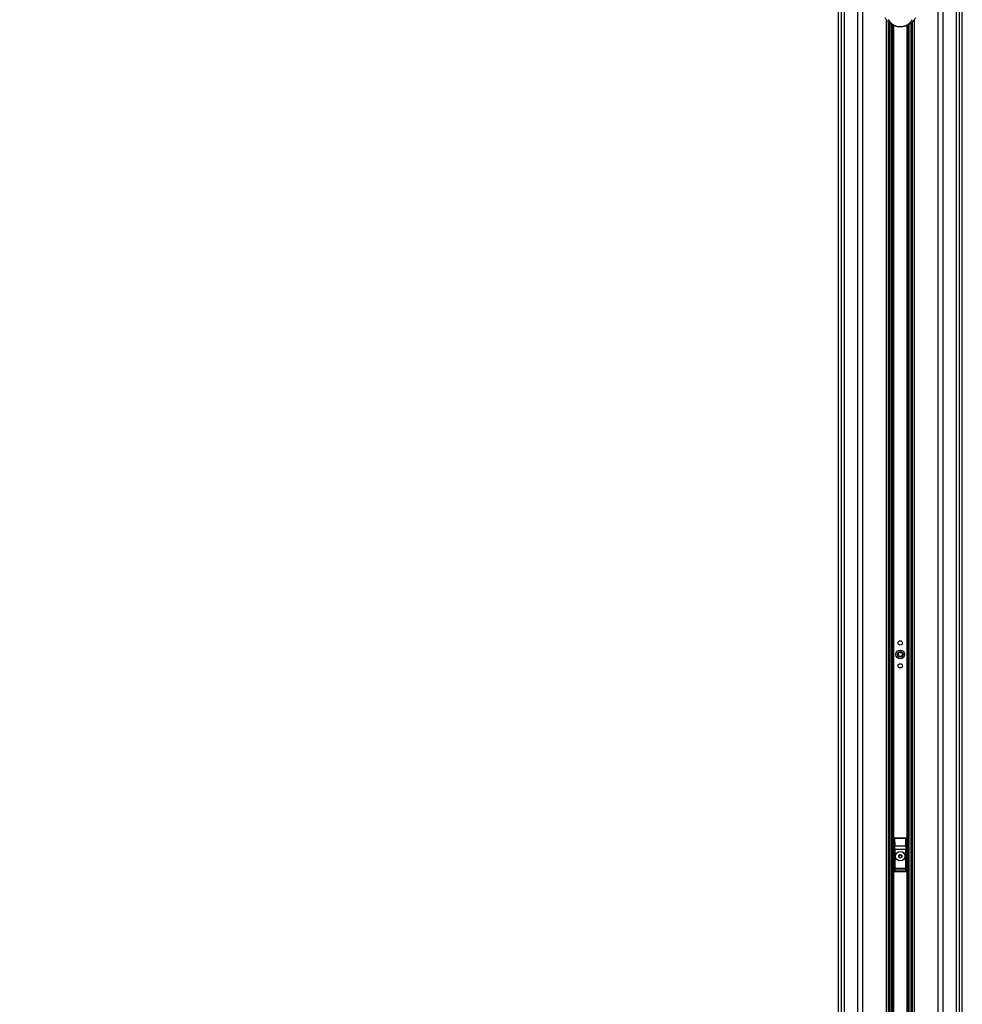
# Paper-space layout '4M DUO Surface plate' of a CAD drawing. Header units: millimetres. Extents: x 20 to 26560, y 40 to 17993.
# Tile 75 of 87: x 20719 to 22689, y 3899 to 5957. Entities that reach past the tile are written whole.
import ezdxf

# ---------------------------------------------------------------- set-up
doc = ezdxf.new("R2010")
doc.units = ezdxf.units.MM
doc.layers.add('COMPONENT_GEOMETRY', color=7, linetype='Continuous')
doc.styles.add('SLDTEXTSTYLE0', font='TXT', dxfattribs={"width": 0.75})
doc.dimstyles.new('SLDDIMSTYLE0', dxfattribs={"dimtxt": 150, "dimasz": 6.604, "dimexe": 0, "dimexo": 0.0625, "dimgap": 37.5, "dimtad": 0, "dimtih": 1, "dimtoh": 1, "dimdec": 0, "dimlfac": 0.5, "dimrnd": 1e-09, "dimzin": 12, "dimdsep": 46, "dimtxsty": 'SLDTEXTSTYLE0', "dimsah": 1, "dimcen": 0.09, "dimadec": 0, "dimazin": 3, "dimtfac": 1, "dimtdec": 0, "dimtofl": 0, "dimtmove": 0, "dimatfit": 3, "dimfxl": 1, "dimfrac": 2, "dimtolj": 1, "dimtzin": 12, "dimarcsym": 0})

# ---------------------------------------------------------------- blocks, each defined once
blk = doc.blocks.new('_D_14')
at = {"layer": 'COMPONENT_GEOMETRY', "color": 7, "ltscale": 2}
for p, q in [((18559.1, 6646.7), (18559.1, 2125)), ((22239.5, 2281.8), (22239.5, 2125)), ((18559.1, 2131.3), (20177.6, 2131.3)), ((22239.5, 2131.3), (20621, 2131.3))]:
    blk.add_line(p, q, dxfattribs=at)
for points in [[(18559.1, 2131.3), (18565.7, 2130.3), (18565.7, 2132.3)], [(22239.5, 2131.3), (22232.9, 2132.3), (22232.9, 2130.3)]]:
    blk.add_solid(points, dxfattribs=at)
at = {"layer": 'COMPONENT_GEOMETRY', "color": 7, "ltscale": 2, "insert": (20177.6, 2205.6), "char_height": 150, "attachment_point": 1, "style": 'SLDTEXTSTYLE0'}
blk.add_mtext('1840', dxfattribs=at)

psp = doc.layouts.new('4M DUO Surface plate')

# ---------------------------------------------------------------- linework, layer by layer
at = {"color": 7, "linetype": 'Continuous', "lineweight": 25, "ltscale": 2}
for p, q in [((22429.93, 6571.32), (22429.93, 2354.33)), ((22689.06, 2354.33), (22689.06, 6571.32)), ((22534.86, 2354.33), (22534.86, 5952.23)), ((22535.5, 5951.57), (22534.86, 5951.57)), ((22584.14, 5951.57), (22583.55, 5951.57)), ((22584.14, 5952.07), (22584.14, 2354.33)), ((22546.5, 4245.33), (22546.5, 4177.33)), ((22546.67, 4245.15), (22546.5, 4245.33)), ((22547, 4229.57), (22546.67, 4245.15)), ((22547.49, 4246.33), (22547.67, 4246.15)), ((22571.5, 4246.33), (22547.49, 4246.33)), ((22547.67, 4246.15), (22547.67, 4245.52)), ((22547.67, 4246.15), (22571.32, 4246.15)), ((22547.67, 4245.52), (22548, 4229.95)), ((22571.32, 4245.52), (22547.67, 4245.52)), ((22570.99, 4229.95), (22571.32, 4245.52)), ((22571.32, 4246.15), (22571.5, 4246.33)), ((22571.32, 4246.15), (22571.32, 4245.52)), ((22572.32, 4245.15), (22571.99, 4229.57)), ((22572.5, 4245.33), (22572.32, 4245.15)), ((22572.5, 4177.33), (22572.5, 4245.33)), ((22547.08, 4183.22), (22547.08, 4222.45)), ((22547.08, 4222.45), (22548.07, 4222.45)), ((22548, 4229.95), (22570.99, 4229.95)), ((22548.07, 4222.45), (22548.07, 4183.22)), ((22570.92, 4222.45), (22548.07, 4222.45)), ((22570.92, 4183.22), (22570.92, 4222.45)), ((22571.92, 4222.45), (22570.92, 4222.45)), ((22571.92, 4222.45), (22571.92, 4183.22)), ((22556.47, 4206.64), (22556.52, 4210.1)), ((22559.44, 4204.86), (22556.47, 4206.64)), ((22556.52, 4210.1), (22559.55, 4211.79)), ((22562.47, 4206.55), (22559.44, 4204.86)), ((22559.55, 4211.79), (22562.52, 4210.01)), ((22562.52, 4210.01), (22562.47, 4206.55)), ((22547.08, 4183.22), (22548.07, 4183.22)), ((22570.96, 4181.24), (22548.03, 4181.24)), ((22548.07, 4183.22), (22570.92, 4183.22)), ((22571.92, 4183.22), (22570.92, 4183.22)), ((22547.49, 4176.33), (22571.5, 4176.33)), ((22547.58, 4177.4), (22571.41, 4177.4))]:
    psp.add_line(p, q, dxfattribs=at)
at = {"color": 8, "linetype": 'Continuous', "lineweight": 25, "ltscale": 2}
for p, q in [((22429.94, 6571.31), (22429.94, 2354.33)), ((22436.74, 2354.33), (22436.74, 6569.08)), ((22442.21, 6568.86), (22442.21, 2354.33)), ((22676.78, 2354.33), (22676.78, 6568.86)), ((22682.25, 6569.08), (22682.25, 2354.33)), ((22689.05, 2354.33), (22689.05, 6571.31)), ((22470.46, 2354.33), (22470.46, 6566.8)), ((22480.66, 6566.29), (22480.66, 2354.33)), ((22638.33, 2354.33), (22638.33, 6566.29)), ((22648.53, 6566.8), (22648.53, 2354.33)), ((22530.57, 2354.33), (22530.57, 5957.06)), ((22588.43, 5957.18), (22588.43, 2354.33)), ((22537.78, 2941.83), (22537.78, 5949.65)), ((22540.61, 5947.72), (22540.61, 2943.21)), ((22543.61, 2943.47), (22543.61, 5946.05)), ((22545.02, 5945.38), (22545.02, 2943.5)), ((22573.97, 2943.5), (22573.97, 5945.35)), ((22575.38, 5946.06), (22575.38, 2943.47)), ((22578.38, 2943.22), (22578.38, 5947.7)), ((22581.21, 5949.66), (22581.21, 2941.83))]:
    psp.add_line(p, q, dxfattribs=at)
at = {"color": 7, "linetype": 'Continuous', "lineweight": 25, "ltscale": 4}
for centre, radius in [((22559.5, 4654.33), 4.5), ((22559.5, 4630.33), 9), ((22559.5, 4630.33), 5.83), ((22559.5, 4630.33), 4.13), ((22559.5, 4606.33), 4.5), ((22559.5, 4208.33), 10), ((22559.5, 4208.33), 9.97), ((22559.5, 4208.33), 9.75)]:
    psp.add_circle(centre, radius, dxfattribs=at)
for centre, radius, start, end in [((22547.67, 4245.15), 1, 90.18084, 179.81841), ((22547.49, 4244.49), 1.05, 80.09711, 141.02798), ((22571.32, 4245.15), 1, 0.18159, 89.81916), ((22571.5, 4244.49), 1.05, 38.97202, 99.90289), ((22547.82, 4228.91), 1.05, 80.09413, 141.02496), ((22571.17, 4228.91), 1.05, 38.97504, 99.90587), ((22559.5, 4208.33), 3, 119.14683, 179.14683), ((22559.5, 4208.33), 3, 179.14683, 239.14683), ((22559.5, 4208.33), 3, 239.14683, 299.14683), ((22559.5, 4208.33), 3, 59.14683, 119.14683), ((22559.5, 4208.33), 3, 299.14683, 359.14683), ((22559.5, 4208.33), 3, 359.14683, 59.14683), ((22548.03, 4182.24), 1, 180.65873, 269.74699), ((22570.96, 4182.24), 1, 270.25301, 359.34127), ((22547.49, 4178.33), 0.937, 192.96523, 275.24838), ((22571.5, 4178.33), 0.937, 264.75162, 347.03477)]:
    psp.add_arc(centre, radius, start, end, dxfattribs=at)
for centre, major_axis, ratio, start_param, end_param in [((22547.5, 4245.32), (-0.709, 0.709), 0.9972647, 5.4991567, 7.0672139), ((22571.49, 4245.32), (0.709, 0.709), 0.9972647, 5.4991567, 7.0672139), ((22546.08, 4222.45), (0, 19), 0.0524078, 4.712389, 5.0963614), ((22547.08, 4222.45), (0, 20), 0.0497874, 4.712389, 5.0963614), ((22571.91, 4222.45), (0, 20), 0.0497874, 1.1868239, 1.5707963), ((22572.91, 4222.45), (0, 19), 0.0524078, 1.1868239, 1.5707963), ((22547.13, 4167.1), (0, 15.25), 0.0524078, 0.1298247, 0.7631125), ((22547.02, 4183.22), (0, 1), 0.0524078, 3.2714173, 4.712389), ((22548.13, 4167.1), (0, 14.25), 0.0560842, 0.1298247, 0.7631125), ((22548.02, 4183.22), (0, 2), 0.0262039, 3.2714173, 4.712389), ((22570.97, 4183.22), (0, 2), 0.0262039, 1.5707963, 3.011768), ((22570.86, 4167.1), (0, 14.25), 0.0560842, 5.5200728, 6.1533606), ((22571.97, 4183.22), (0, 1), 0.0524078, 1.5707963, 3.011768), ((22571.86, 4167.1), (0, 15.25), 0.0524078, 5.5200728, 6.1533606), ((22546.47, 4180.29), (0, 3), 0.0524078, 3.2957494, 3.9047052), ((22547.47, 4180.29), (0, 4), 0.0393058, 3.270191, 3.9047052), ((22571.52, 4180.29), (0, 4), 0.0393058, 2.3784801, 3.0129943), ((22572.52, 4180.29), (0, 3), 0.0524078, 2.3784801, 2.9874359)]:
    psp.add_ellipse(centre, major_axis=major_axis, ratio=ratio, start_param=start_param, end_param=end_param, dxfattribs=at)
at = {"color": 7, "linetype": 'Continuous', "lineweight": 25, "ltscale": 2}
for points, knots in [([(22591.2, 5961.26), (22589.93, 5959.17), (22588.01, 5956), (22584.12, 5951.92), (22580.9, 5949.26), (22577.48, 5947.05), (22573.6, 5945.07), (22568.94, 5943.42), (22563.69, 5942.45), (22558.94, 5942.22), (22554.02, 5942.61), (22549.5, 5943.62), (22545.54, 5945.06), (22542.09, 5946.72), (22538.9, 5948.7), (22535.01, 5951.74), (22530.99, 5955.92), (22528.88, 5959.44), (22527.79, 5961.26)], [0, 0, 0, 0, 0.1307353, 0.1976731, 0.2645512, 0.3103909, 0.3568212, 0.4199337, 0.4653528, 0.5048127, 0.5441044, 0.59545, 0.6362475, 0.6780307, 0.7291629, 0.7803457, 0.8861468, 1, 1, 1, 1]), ([(22534.41, 5957.54), (22535.28, 5956.13), (22536.92, 5953.45), (22540.58, 5949.59), (22544.55, 5946.8), (22548.39, 5944.95), (22551.49, 5943.84), (22555.09, 5943.03), (22559.05, 5942.72), (22562.87, 5942.9), (22567.08, 5943.68), (22570.72, 5944.97), (22573.76, 5946.5), (22576.84, 5948.47), (22579.91, 5951.07), (22582.66, 5954.28), (22583.94, 5956.46), (22584.58, 5957.54)], [0, 0, 0, 0, 0.1200439, 0.2271718, 0.3338357, 0.3739226, 0.4139053, 0.4609804, 0.4957187, 0.5304593, 0.5716251, 0.6316942, 0.6777422, 0.7238545, 0.8156715, 0.907871, 1, 1, 1, 1]), ([(22547.49, 4176.33), (22547.38, 4176.34), (22547.16, 4176.36), (22546.86, 4176.53), (22546.63, 4176.78), (22546.51, 4177.06), (22546.5, 4177.25), (22546.5, 4177.33)], [0, 0, 0, 0, 0.2130806, 0.4261792, 0.6391664, 0.8530326, 1, 1, 1, 1]), ([(22572.5, 4177.33), (22572.49, 4177.21), (22572.46, 4176.99), (22572.29, 4176.68), (22572.03, 4176.46), (22571.76, 4176.34), (22571.57, 4176.33), (22571.5, 4176.33)], [0, 0, 0, 0, 0.21726297, 0.43462845, 0.64988816, 0.86340996, 1, 1, 1, 1])]:
    psp.add_open_spline(points, degree=3, knots=knots, dxfattribs=at)

# ---------------------------------------------------------------- dimensions: what is measured, and where the dimension line sits
at = {"layer": 'COMPONENT_GEOMETRY', "color": 7, "ltscale": 2}
dim = psp.add_linear_dim(base=(18559.13, 2131.33), p1=(22239.5, 2284.33), p2=(18559.13, 6649.23), dimstyle='SLDDIMSTYLE0', dxfattribs=at)
dim.commit()
dim.dimension.update_dxf_attribs({"geometry": '_D_14', "text_midpoint": (20399.31, 2131.33), "dimtype": 160})

doc.saveas('drawing.dxf')
